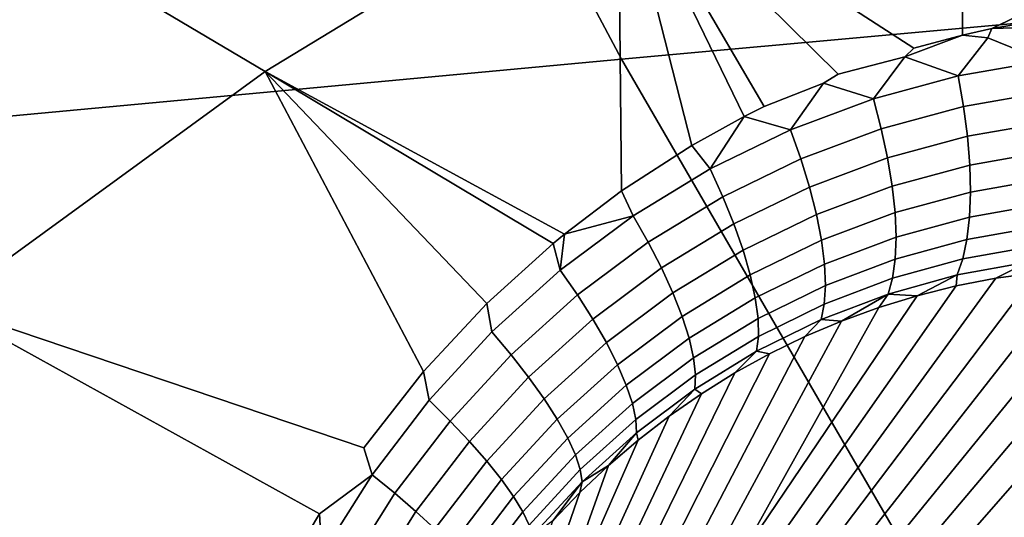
# Model space of a CAD drawing. Header units: metres. Extents: x -240 to 45, y -77 to 27.
# Tile 53 of 256: x -222.147 to -220.901, y -11.376 to -10.746. Entities that reach past the tile are written whole.
import ezdxf

# ---------------------------------------------------------------- set-up
doc = ezdxf.new("R2010")
doc.units = ezdxf.units.M
doc.layers.add('solid_102011X2', color=7, linetype='CONTINUOUS')

msp = doc.modelspace()

# ---------------------------------------------------------------- linework, layer by layer
at = {"layer": 'solid_102011X2'}
for points in [[(-220.30722, -10.027054, 301.75293), (-221.729843, -10.148327, 300.083557), (-221.385361, -10.79632, 299.845947), (-219.968872, -10.66717, 301.515289)], [(-221.729843, -10.148327, 300.083557), (-223.141022, -10.271008, 298.400848), (-222.790131, -10.926934, 298.163605), (-221.385361, -10.79632, 299.845947)], [(-221.01535, -10.782451, 273.547058), (-221.389786, -10.539924, 273.635223), (-220.956635, -10.262268, 273.438171), (-220.953964, -10.765832, 273.524841)], [(-220.917084, -10.757442, 273.511627), (-220.953964, -10.765832, 273.524841), (-220.956635, -10.262268, 273.438171), (-220.427933, -10.522402, 273.305084)], [(-222.207947, -10.59147, 273.901062), (-221.816315, -10.294409, 273.743164), (-221.389786, -10.539924, 273.635223), (-221.836411, -10.811728, 273.806763)], [(-220.816544, -10.740481, 273.476166), (-220.917084, -10.757442, 273.511627), (-220.427933, -10.522402, 273.305084)], [(-221.385345, -10.962868, 273.683929), (-221.457718, -11.017695, 273.710602), (-221.836411, -10.811728, 273.806763), (-221.389786, -10.539924, 273.635223)], [(-221.296341, -10.905353, 273.650879), (-221.385345, -10.962868, 273.683929), (-221.389786, -10.539924, 273.635223)], [(-221.230057, -10.868827, 273.626221), (-221.296341, -10.905353, 273.650879), (-221.389786, -10.539924, 273.635223)], [(-221.205002, -10.856324, 273.616913), (-221.230057, -10.868827, 273.626221), (-221.389786, -10.539924, 273.635223)], [(-221.129837, -10.826425, 273.589508), (-221.205002, -10.856324, 273.616913), (-221.389786, -10.539924, 273.635223), (-221.111343, -10.815408, 273.582245)], [(-221.026901, -10.793224, 273.552185), (-221.111343, -10.815408, 273.582245), (-221.389786, -10.539924, 273.635223), (-221.01535, -10.782451, 273.547058)], [(-222.207947, -10.59147, 273.901062), (-221.836411, -10.811728, 273.806763), (-222.243622, -11.108264, 273.938812)], [(-219.968872, -10.66717, 301.515289), (-221.385361, -10.79632, 299.845947), (-221.019806, -11.427855, 299.593781), (-219.609818, -11.291, 301.263062)], [(-220.815994, -10.754504, 273.477814), (-220.917084, -10.757442, 273.511627), (-220.816544, -10.740481, 273.476166)], [(-220.922073, -10.769275, 273.514801), (-220.953964, -10.765832, 273.524841), (-220.917084, -10.757442, 273.511627)], [(-220.850433, -10.798297, 273.491272), (-220.922073, -10.769275, 273.514801), (-220.917084, -10.757442, 273.511627), (-220.815994, -10.754504, 273.477814)], [(-221.026901, -10.793224, 273.552185), (-221.01535, -10.782451, 273.547058), (-220.953964, -10.765832, 273.524841)], [(-220.959442, -10.81733, 273.529816), (-221.026901, -10.793224, 273.552185), (-220.953964, -10.765832, 273.524841), (-220.922073, -10.769275, 273.514801)], [(-220.922073, -10.769275, 273.514801), (-220.850433, -10.798297, 273.491272), (-220.959442, -10.81733, 273.529816)], [(-221.385361, -10.79632, 299.845947), (-222.790131, -10.926934, 298.163605), (-222.41774, -11.566221, 297.911804), (-221.019806, -11.427855, 299.593781)], [(-221.066772, -10.846464, 273.568604), (-221.129837, -10.826425, 273.589508), (-221.111343, -10.815408, 273.582245), (-221.026901, -10.793224, 273.552185)], [(-221.026901, -10.793224, 273.552185), (-220.959442, -10.81733, 273.529816), (-221.066772, -10.846464, 273.568604)], [(-220.846817, -10.837515, 273.486023), (-220.952621, -10.855978, 273.523621), (-220.959442, -10.81733, 273.529816), (-220.850433, -10.798297, 273.491272)], [(-221.635971, -11.191736, 273.774384), (-221.711578, -11.288136, 273.799927), (-222.243622, -11.108264, 273.938812), (-221.836411, -10.811728, 273.806763)], [(-221.836411, -10.811728, 273.806763), (-221.555634, -11.105446, 273.746094), (-221.635971, -11.191736, 273.774384)], [(-221.836411, -10.811728, 273.806763), (-221.471878, -11.029356, 273.71579), (-221.555634, -11.105446, 273.746094)], [(-221.836411, -10.811728, 273.806763), (-221.457718, -11.017695, 273.710602), (-221.471878, -11.029356, 273.71579)], [(-220.952621, -10.855978, 273.523621), (-221.056793, -10.884247, 273.561401), (-221.066772, -10.846464, 273.568604), (-220.959442, -10.81733, 273.529816)], [(-221.171646, -10.885756, 273.606995), (-221.230057, -10.868827, 273.626221), (-221.205002, -10.856324, 273.616913), (-221.129837, -10.826425, 273.589508)], [(-221.129837, -10.826425, 273.589508), (-221.066772, -10.846464, 273.568604), (-221.171646, -10.885756, 273.606995)], [(-220.845001, -10.875894, 273.475891), (-220.947723, -10.893828, 273.512573), (-220.952621, -10.855978, 273.523621), (-220.846817, -10.837515, 273.486023)], [(-221.056793, -10.884247, 273.561401), (-221.158554, -10.922371, 273.598846), (-221.171646, -10.885756, 273.606995), (-221.066772, -10.846464, 273.568604)], [(-220.947723, -10.893828, 273.512573), (-221.048813, -10.921276, 273.549408), (-221.056793, -10.884247, 273.561401), (-220.952621, -10.855978, 273.523621)], [(-221.273224, -10.935122, 273.64447), (-221.296341, -10.905353, 273.650879), (-221.230057, -10.868827, 273.626221)], [(-221.171646, -10.885756, 273.606995), (-221.273224, -10.935122, 273.64447), (-221.230057, -10.868827, 273.626221)], [(-221.158554, -10.922371, 273.598846), (-221.257111, -10.970269, 273.635315), (-221.273224, -10.935122, 273.64447), (-221.171646, -10.885756, 273.606995)], [(-221.048813, -10.921276, 273.549408), (-221.147537, -10.958281, 273.585876), (-221.158554, -10.922371, 273.598846), (-221.056793, -10.884247, 273.561401)], [(-220.845032, -10.91276, 273.46106), (-220.944824, -10.930216, 273.496857), (-220.947723, -10.893828, 273.512573), (-220.845001, -10.875894, 273.475891)], [(-220.944824, -10.930216, 273.496857), (-221.042969, -10.956903, 273.532806), (-221.048813, -10.921276, 273.549408), (-220.947723, -10.893828, 273.512573)], [(-221.273224, -10.935122, 273.64447), (-221.370636, -10.994414, 273.680359), (-221.385345, -10.962868, 273.683929), (-221.296341, -10.905353, 273.650879)], [(-221.147537, -10.958281, 273.585876), (-221.243118, -11.004755, 273.621368), (-221.257111, -10.970269, 273.635315), (-221.158554, -10.922371, 273.598846)], [(-221.042969, -10.956903, 273.532806), (-221.138779, -10.992853, 273.568359), (-221.147537, -10.958281, 273.585876), (-221.048813, -10.921276, 273.549408)], [(-220.846924, -10.947467, 273.441803), (-220.94397, -10.964503, 273.476807), (-220.944824, -10.930216, 273.496857), (-220.845032, -10.91276, 273.46106)], [(-221.257111, -10.970269, 273.635315), (-221.351608, -11.027795, 273.670227), (-221.370636, -10.994414, 273.680359), (-221.273224, -10.935122, 273.64447)], [(-220.94397, -10.964503, 273.476807), (-221.039368, -10.990503, 273.511902), (-221.042969, -10.956903, 273.532806), (-220.944824, -10.930216, 273.496857)], [(-220.850616, -10.979407, 273.418457), (-220.94519, -10.996088, 273.452728), (-220.94397, -10.964503, 273.476807), (-220.846924, -10.947467, 273.441803)], [(-221.138779, -10.992853, 273.568359), (-221.231506, -11.037973, 273.602936), (-221.243118, -11.004755, 273.621368), (-221.147537, -10.958281, 273.585876)], [(-221.039368, -10.990503, 273.511902), (-221.132446, -11.025483, 273.54657), (-221.138779, -10.992853, 273.568359), (-221.042969, -10.956903, 273.532806)], [(-221.370636, -10.994414, 273.680359), (-221.457718, -11.017695, 273.710602), (-221.385345, -10.962868, 273.683929)], [(-221.243118, -11.004755, 273.621368), (-221.334763, -11.060553, 273.655334), (-221.351608, -11.027795, 273.670227), (-221.257111, -10.970269, 273.635315)], [(-220.94519, -10.996088, 273.452728), (-221.038086, -11.021485, 273.487061), (-221.039368, -10.990503, 273.511902), (-220.94397, -10.964503, 273.476807)], [(-220.856049, -11.008019, 273.391418), (-220.948456, -11.024417, 273.425049), (-220.94519, -10.996088, 273.452728), (-220.850616, -10.979407, 273.418457)], [(-221.370636, -10.994414, 273.680359), (-221.462982, -11.063301, 273.714111), (-221.457718, -11.017695, 273.710602)], [(-221.351608, -11.027795, 273.670227), (-221.441208, -11.094624, 273.703003), (-221.462982, -11.063301, 273.714111), (-221.370636, -10.994414, 273.680359)], [(-221.132446, -11.025483, 273.54657), (-221.222473, -11.069342, 273.580261), (-221.231506, -11.037973, 273.602936), (-221.138779, -10.992853, 273.568359)], [(-221.038086, -11.021485, 273.487061), (-221.128647, -11.055598, 273.520935), (-221.132446, -11.025483, 273.54657), (-221.039368, -10.990503, 273.511902)], [(-220.948456, -11.024417, 273.425049), (-221.039124, -11.049308, 273.45871), (-221.038086, -11.021485, 273.487061), (-220.94519, -10.996088, 273.452728)], [(-221.231506, -11.037973, 273.602936), (-221.320374, -11.092113, 273.635956), (-221.334763, -11.060553, 273.655334), (-221.243118, -11.004755, 273.621368)], [(-220.863144, -11.032802, 273.361206), (-220.953705, -11.048992, 273.394287), (-220.948456, -11.024417, 273.425049), (-220.856049, -11.008019, 273.391418)], [(-221.462982, -11.063301, 273.714111), (-221.471878, -11.029356, 273.71579), (-221.457718, -11.017695, 273.710602)], [(-221.039124, -11.049308, 273.45871), (-221.127426, -11.082669, 273.491882), (-221.128647, -11.055598, 273.520935), (-221.038086, -11.021485, 273.487061)], [(-220.953705, -11.048992, 273.394287), (-221.04248, -11.073481, 273.427368), (-221.039124, -11.049308, 273.45871), (-220.948456, -11.024417, 273.425049)], [(-221.549393, -11.141326, 273.745087), (-221.555634, -11.105446, 273.746094), (-221.471878, -11.029356, 273.71579), (-221.462982, -11.063301, 273.714111)], [(-221.334763, -11.060553, 273.655334), (-221.421631, -11.125357, 273.687164), (-221.441208, -11.094624, 273.703003), (-221.351608, -11.027795, 273.670227)], [(-221.128647, -11.055598, 273.520935), (-221.216171, -11.09831, 273.553833), (-221.222473, -11.069342, 273.580261), (-221.132446, -11.025483, 273.54657)], [(-220.871765, -11.053319, 273.328278), (-220.960861, -11.069384, 273.360931), (-220.953705, -11.048992, 273.394287), (-220.863144, -11.032802, 273.361206)], [(-221.222473, -11.069342, 273.580261), (-221.308716, -11.121923, 273.612396), (-221.320374, -11.092113, 273.635956), (-221.231506, -11.037973, 273.602936)], [(-221.04248, -11.073481, 273.427368), (-221.128845, -11.106222, 273.4599), (-221.127426, -11.082669, 273.491882), (-221.039124, -11.049308, 273.45871)], [(-220.960861, -11.069384, 273.360931), (-221.04808, -11.093582, 273.393555), (-221.04248, -11.073481, 273.427368), (-220.953705, -11.048992, 273.394287)], [(-221.320374, -11.092113, 273.635956), (-221.404602, -11.154961, 273.66684), (-221.421631, -11.125357, 273.687164), (-221.334763, -11.060553, 273.655334)], [(-221.127426, -11.082669, 273.491882), (-221.212708, -11.124372, 273.524017), (-221.216171, -11.09831, 273.553833), (-221.128647, -11.055598, 273.520935)], [(-220.809601, -11.062013, 273.267853), (-221.072205, -11.397231, 272.372467), (-221.115402, -11.403523, 272.385223), (-220.860962, -11.066492, 273.286163)], [(-220.757843, -11.060201, 273.249756), (-221.028687, -11.393377, 272.359802), (-221.072205, -11.397231, 272.372467), (-220.809601, -11.062013, 273.267853)], [(-220.705841, -11.06105, 273.232025), (-220.984985, -11.391975, 272.34729), (-221.028687, -11.393377, 272.359802), (-220.757843, -11.060201, 273.249756)], [(-220.653702, -11.064576, 273.214691), (-220.941223, -11.393028, 272.334961), (-220.984985, -11.391975, 272.34729), (-220.705841, -11.06105, 273.232025)], [(-220.960861, -11.069384, 273.360931), (-220.871765, -11.053319, 273.328278), (-220.911774, -11.073604, 273.304657), (-220.961914, -11.083329, 273.32312)], [(-220.871765, -11.053319, 273.328278), (-220.860962, -11.066492, 273.286163), (-220.911774, -11.073604, 273.304657)], [(-221.441208, -11.094624, 273.703003), (-221.525024, -11.170313, 273.733063), (-221.549393, -11.141326, 273.745087), (-221.462982, -11.063301, 273.714111)], [(-221.216171, -11.09831, 273.553833), (-221.299973, -11.14946, 273.585114), (-221.308716, -11.121923, 273.612396), (-221.222473, -11.069342, 273.580261)], [(-220.911774, -11.073604, 273.304657), (-221.158142, -11.412237, 272.398102), (-221.200317, -11.423347, 272.41098), (-220.961914, -11.083329, 273.32312)], [(-220.860962, -11.066492, 273.286163), (-221.115402, -11.403523, 272.385223), (-221.158142, -11.412237, 272.398102), (-220.911774, -11.073604, 273.304657)], [(-221.04808, -11.093582, 273.393555), (-221.132843, -11.125843, 273.425598), (-221.128845, -11.106222, 273.4599), (-221.04248, -11.073481, 273.427368)], [(-220.960861, -11.069384, 273.360931), (-221.011246, -11.095611, 273.341522), (-221.04808, -11.093582, 273.393555)], [(-220.960861, -11.069384, 273.360931), (-220.961914, -11.083329, 273.32312), (-221.011246, -11.095611, 273.341522)], [(-220.601562, -11.070751, 273.197906), (-220.897522, -11.396533, 272.322876), (-220.941223, -11.393028, 272.334961), (-220.653702, -11.064576, 273.214691)], [(-220.961914, -11.083329, 273.32312), (-221.200317, -11.423347, 272.41098), (-221.241791, -11.436818, 272.423889), (-221.011246, -11.095611, 273.341522)], [(-221.128845, -11.106222, 273.4599), (-221.212158, -11.147067, 273.491425), (-221.212708, -11.124372, 273.524017), (-221.127426, -11.082669, 273.491882)], [(-221.421631, -11.125357, 273.687164), (-221.502884, -11.198736, 273.716278), (-221.525024, -11.170313, 273.733063), (-221.441208, -11.094624, 273.703003)], [(-221.308716, -11.121923, 273.612396), (-221.390411, -11.182918, 273.642426), (-221.404602, -11.154961, 273.66684), (-221.320374, -11.092113, 273.635956)], [(-221.212708, -11.124372, 273.524017), (-221.294296, -11.174239, 273.554596), (-221.299973, -11.14946, 273.585114), (-221.216171, -11.09831, 273.553833)], [(-221.059662, -11.110411, 273.359741), (-221.011246, -11.095611, 273.341522), (-221.241791, -11.436818, 272.423889)], [(-221.04808, -11.093582, 273.393555), (-221.10704, -11.127654, 273.377686), (-221.132843, -11.125843, 273.425598)], [(-221.04808, -11.093582, 273.393555), (-221.059662, -11.110411, 273.359741), (-221.10704, -11.127654, 273.377686)], [(-221.04808, -11.093582, 273.393555), (-221.011246, -11.095611, 273.341522), (-221.059662, -11.110411, 273.359741)], [(-222.243622, -11.108264, 273.938812), (-221.767334, -11.371756, 273.81778), (-221.780685, -11.393768, 273.821899), (-222.472931, -11.511791, 273.995758)], [(-221.700897, -11.322172, 273.796814), (-221.767334, -11.371756, 273.81778), (-222.243622, -11.108264, 273.938812), (-221.711578, -11.288136, 273.799927)], [(-221.628967, -11.227886, 273.772797), (-221.635971, -11.191736, 273.774384), (-221.555634, -11.105446, 273.746094), (-221.549393, -11.141326, 273.745087)], [(-221.059662, -11.110411, 273.359741), (-221.241791, -11.436818, 272.423889), (-221.282455, -11.452614, 272.436768), (-221.10704, -11.127654, 273.377686)], [(-221.132843, -11.125843, 273.425598), (-221.214523, -11.165999, 273.456573), (-221.212158, -11.147067, 273.491425), (-221.128845, -11.106222, 273.4599)], [(-221.299973, -11.14946, 273.585114), (-221.379333, -11.208735, 273.614319), (-221.390411, -11.182918, 273.642426), (-221.308716, -11.121923, 273.612396)], [(-221.404602, -11.154961, 273.66684), (-221.483368, -11.226096, 273.695099), (-221.502884, -11.198736, 273.716278), (-221.421631, -11.125357, 273.687164)], [(-221.10704, -11.127654, 273.377686), (-221.282455, -11.452614, 272.436768), (-221.322174, -11.470686, 272.449554), (-221.153275, -11.147285, 273.395264)], [(-221.212158, -11.147067, 273.491425), (-221.291809, -11.195827, 273.521332), (-221.294296, -11.174239, 273.554596), (-221.212708, -11.124372, 273.524017)], [(-221.214523, -11.165999, 273.456573), (-221.132843, -11.125843, 273.425598), (-221.153275, -11.147285, 273.395264), (-221.198273, -11.169212, 273.412354)], [(-221.132843, -11.125843, 273.425598), (-221.10704, -11.127654, 273.377686), (-221.153275, -11.147285, 273.395264)], [(-221.525024, -11.170313, 273.733063), (-221.602219, -11.254279, 273.759888), (-221.628967, -11.227886, 273.772797), (-221.549393, -11.141326, 273.745087)], [(-221.153275, -11.147285, 273.395264), (-221.322174, -11.470686, 272.449554), (-221.36084, -11.490983, 272.462219), (-221.198273, -11.169212, 273.412354)], [(-221.214523, -11.165999, 273.456573), (-221.292542, -11.213846, 273.485901), (-221.291809, -11.195827, 273.521332), (-221.212158, -11.147067, 273.491425)], [(-221.390411, -11.182918, 273.642426), (-221.466827, -11.251913, 273.66983), (-221.483368, -11.226096, 273.695099), (-221.404602, -11.154961, 273.66684)], [(-221.294296, -11.174239, 273.554596), (-221.371536, -11.231961, 273.583038), (-221.379333, -11.208735, 273.614319), (-221.299973, -11.14946, 273.585114)], [(-221.502884, -11.198736, 273.716278), (-221.577728, -11.280125, 273.742249), (-221.602219, -11.254279, 273.759888), (-221.525024, -11.170313, 273.733063)], [(-221.198273, -11.169212, 273.412354), (-221.36084, -11.490983, 272.462219), (-221.398346, -11.513444, 272.474762), (-221.241943, -11.193376, 273.428894)], [(-221.292542, -11.213846, 273.485901), (-221.214523, -11.165999, 273.456573), (-221.241943, -11.193376, 273.428894), (-221.284225, -11.219678, 273.444824)], [(-221.214523, -11.165999, 273.456573), (-221.198273, -11.169212, 273.412354), (-221.241943, -11.193376, 273.428894)], [(-221.379333, -11.208735, 273.614319), (-221.453522, -11.275734, 273.64093), (-221.466827, -11.251913, 273.66983), (-221.390411, -11.182918, 273.642426)], [(-221.291809, -11.195827, 273.521332), (-221.367157, -11.252189, 273.549133), (-221.371536, -11.231961, 273.583038), (-221.294296, -11.174239, 273.554596)], [(-221.700897, -11.322172, 273.796814), (-221.711578, -11.288136, 273.799927), (-221.635971, -11.191736, 273.774384), (-221.628967, -11.227886, 273.772797)], [(-221.483368, -11.226096, 273.695099), (-221.555939, -11.304971, 273.720184), (-221.577728, -11.280125, 273.742249), (-221.502884, -11.198736, 273.716278)], [(-221.241943, -11.193376, 273.428894), (-221.398346, -11.513444, 272.474762), (-221.434586, -11.538003, 272.487122), (-221.284225, -11.219678, 273.444824)], [(-221.292542, -11.213846, 273.485901), (-221.366287, -11.269063, 273.513184), (-221.367157, -11.252189, 273.549133), (-221.291809, -11.195827, 273.521332)], [(-221.371536, -11.231961, 273.583038), (-221.443726, -11.297141, 273.608917), (-221.453522, -11.275734, 273.64093), (-221.379333, -11.208735, 273.614319)], [(-221.284225, -11.219678, 273.444824), (-221.434586, -11.538003, 272.487122), (-221.469421, -11.564589, 272.499237), (-221.325027, -11.248048, 273.460052)], [(-221.366287, -11.269063, 273.513184), (-221.292542, -11.213846, 273.485901), (-221.325027, -11.248048, 273.460052), (-221.364288, -11.278383, 273.474548)], [(-221.292542, -11.213846, 273.485901), (-221.284225, -11.219678, 273.444824), (-221.325027, -11.248048, 273.460052)], [(-221.602219, -11.254279, 273.759888), (-221.672012, -11.345735, 273.783051), (-221.700897, -11.322172, 273.796814), (-221.628967, -11.227886, 273.772797)], [(-221.466827, -11.251913, 273.66983), (-221.537201, -11.328381, 273.694092), (-221.555939, -11.304971, 273.720184), (-221.483368, -11.226096, 273.695099)], [(-221.367157, -11.252189, 273.549133), (-221.437576, -11.31576, 273.574371), (-221.443726, -11.297141, 273.608917), (-221.371536, -11.231961, 273.583038)], [(-221.325027, -11.248048, 273.460052), (-221.469421, -11.564589, 272.499237), (-221.502792, -11.593123, 272.511108), (-221.364288, -11.278383, 273.474548)], [(-221.577728, -11.280125, 273.742249), (-221.645416, -11.368763, 273.764587), (-221.672012, -11.345735, 273.783051), (-221.602219, -11.254279, 273.759888)], [(-221.453522, -11.275734, 273.64093), (-221.521881, -11.349944, 273.664459), (-221.537201, -11.328381, 273.694092), (-221.466827, -11.251913, 273.66983)], [(-221.366287, -11.269063, 273.513184), (-221.435196, -11.331262, 273.537872), (-221.437576, -11.31576, 273.574371), (-221.367157, -11.252189, 273.549133)], [(-221.366287, -11.269063, 273.513184), (-221.401978, -11.310629, 273.48819), (-221.435196, -11.331262, 273.537872)], [(-221.366287, -11.269063, 273.513184), (-221.364288, -11.278383, 273.474548), (-221.401978, -11.310629, 273.48819)], [(-221.555939, -11.304971, 273.720184), (-221.621567, -11.390853, 273.74173), (-221.645416, -11.368763, 273.764587), (-221.577728, -11.280125, 273.742249)], [(-221.443726, -11.297141, 273.608917), (-221.510223, -11.369284, 273.631775), (-221.521881, -11.349944, 273.664459), (-221.453522, -11.275734, 273.64093)], [(-221.401978, -11.310629, 273.48819), (-221.364288, -11.278383, 273.474548), (-221.502792, -11.593123, 272.511108)], [(-221.437576, -11.31576, 273.574371), (-221.502441, -11.386058, 273.596588), (-221.510223, -11.369284, 273.631775), (-221.443726, -11.297141, 273.608917)], [(-219.609818, -11.291, 301.263062), (-221.019806, -11.427855, 299.593781), (-220.633698, -12.041979, 299.327454), (-219.230606, -11.897602, 300.996674)], [(-221.537201, -11.328381, 273.694092), (-221.600891, -11.411616, 273.714905), (-221.621567, -11.390853, 273.74173), (-221.555939, -11.304971, 273.720184)], [(-221.401978, -11.310629, 273.48819), (-221.502792, -11.593123, 272.511108), (-221.534561, -11.623524, 272.522705), (-221.438019, -11.344682, 273.500977)], [(-221.435196, -11.331262, 273.537872), (-221.401978, -11.310629, 273.48819), (-221.438019, -11.344682, 273.500977)], [(-221.700897, -11.322172, 273.796814), (-221.764465, -11.423299, 273.816681), (-221.767334, -11.371756, 273.81778)], [(-221.672012, -11.345735, 273.783051), (-221.733688, -11.443827, 273.802155), (-221.764465, -11.423299, 273.816681), (-221.700897, -11.322172, 273.796814)], [(-221.435196, -11.331262, 273.537872), (-221.498657, -11.399975, 273.55957), (-221.502441, -11.386058, 273.596588), (-221.437576, -11.31576, 273.574371)], [(-221.521881, -11.349944, 273.664459), (-221.583755, -11.43069, 273.68454), (-221.600891, -11.411616, 273.714905), (-221.537201, -11.328381, 273.694092)], [(-221.435196, -11.331262, 273.537872), (-221.472382, -11.380484, 273.512848), (-221.498657, -11.399975, 273.55957)], [(-221.435196, -11.331262, 273.537872), (-221.438019, -11.344682, 273.500977), (-221.472382, -11.380484, 273.512848)], [(-221.645416, -11.368763, 273.764587), (-221.705246, -11.463827, 273.782928), (-221.733688, -11.443827, 273.802155), (-221.672012, -11.345735, 273.783051)], [(-221.438019, -11.344682, 273.500977), (-221.534561, -11.623524, 272.522705), (-221.564667, -11.655699, 272.533966), (-221.472382, -11.380484, 273.512848)], [(-221.510223, -11.369284, 273.631775), (-221.57045, -11.447739, 273.651215), (-221.583755, -11.43069, 273.68454), (-221.521881, -11.349944, 273.664459)], [(-221.764465, -11.423299, 273.816681), (-221.780685, -11.393768, 273.821899), (-221.767334, -11.371756, 273.81778)], [(-221.621567, -11.390853, 273.74173), (-221.679611, -11.482951, 273.759338), (-221.705246, -11.463827, 273.782928), (-221.645416, -11.368763, 273.764587)], [(-221.502441, -11.386058, 273.596588), (-221.561203, -11.462463, 273.615479), (-221.57045, -11.447739, 273.651215), (-221.510223, -11.369284, 273.631775)]]:
    msp.add_3dface(points, dxfattribs=at)

doc.saveas('drawing.dxf')
